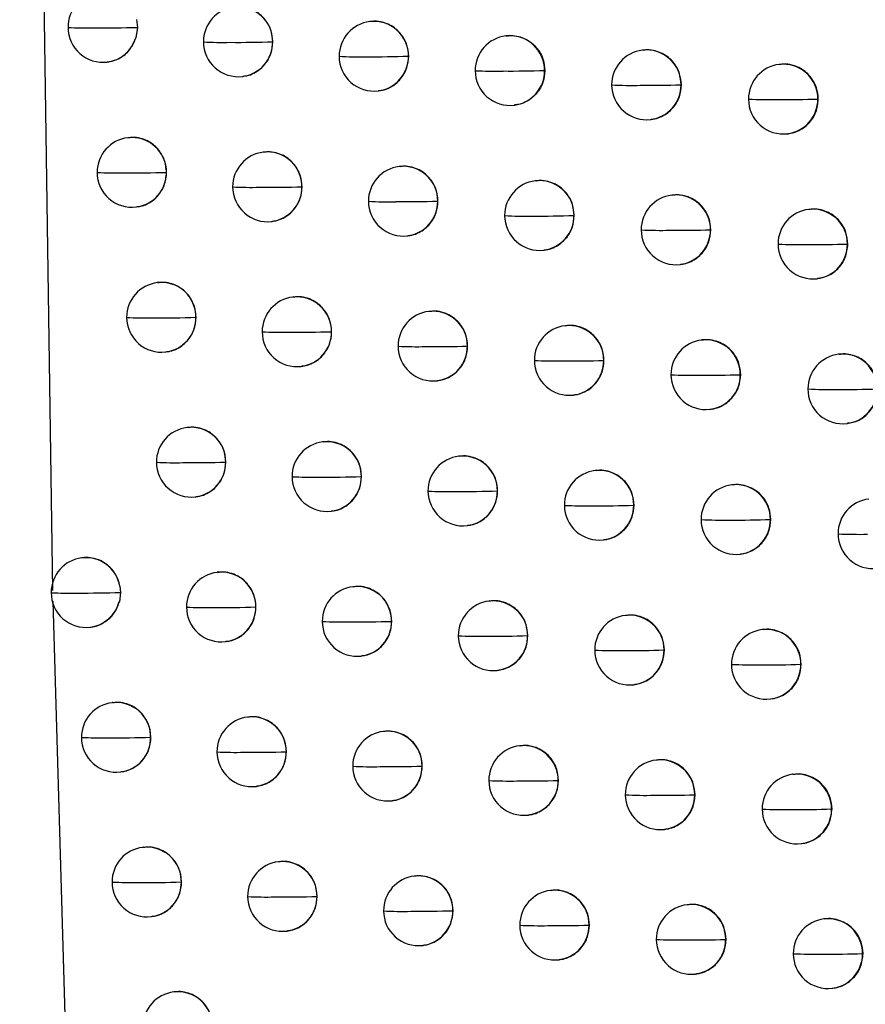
# Model space of a CAD drawing. Header units: millimetres. Extents: x 12 to 1209, y -252 to 1182.
# Tile 113 of 162: x 658 to 670, y 351 to 365. Entities that reach past the tile are written whole.
import ezdxf

# ---------------------------------------------------------------- set-up
doc = ezdxf.new("R2010")
doc.units = ezdxf.units.MM

msp = doc.modelspace()

# ---------------------------------------------------------------- linework, layer by layer
at = {"color": 7, "linetype": 'Continuous', "lineweight": 25}
for p, q in [((658.2, 389.239), (658.672, 356.87)), ((659.875, 365.051), (659.887, 364.941)), ((663.227, 365.025), (663.218, 365.024)), ((659.887, 364.941), (659.865, 364.79)), ((661.828, 364.734), (661.827, 364.734)), ((665.177, 364.819), (665.169, 364.818)), ((667.132, 364.615), (667.125, 364.614)), ((659.452, 364.444), (659.458, 364.445)), ((663.775, 364.528), (663.772, 364.527)), ((665.727, 364.322), (665.723, 364.322)), ((669.093, 364.41), (669.086, 364.409)), ((661.392, 364.237), (661.399, 364.238)), ((663.337, 364.031), (663.344, 364.032)), ((667.684, 364.118), (667.679, 364.117)), ((669.646, 363.914), (669.64, 363.913)), ((669.64, 363.913), (669.64, 363.913)), ((665.288, 363.826), (665.295, 363.826)), ((667.244, 363.621), (667.25, 363.622)), ((659.759, 363.36), (659.751, 363.359)), ((669.205, 363.417), (669.212, 363.417)), ((661.701, 363.153), (661.692, 363.152)), ((663.647, 362.947), (663.639, 362.947)), ((660.305, 362.863), (660.305, 362.863)), ((665.598, 362.742), (665.59, 362.741)), ((662.248, 362.656), (662.246, 362.656)), ((667.555, 362.537), (667.547, 362.536)), ((659.87, 362.366), (659.876, 362.367)), ((664.195, 362.45), (664.193, 362.45)), ((669.517, 362.333), (669.509, 362.332)), ((666.148, 362.245), (666.144, 362.245)), ((661.811, 362.16), (661.818, 362.16)), ((668.106, 362.041), (668.101, 362.04)), ((663.758, 361.954), (663.764, 361.954)), ((670.07, 361.837), (670.063, 361.836)), ((670.063, 361.836), (670.063, 361.836)), ((665.709, 361.748), (665.716, 361.749)), ((667.666, 361.544), (667.673, 361.544)), ((669.628, 361.34), (669.635, 361.34)), ((660.182, 361.283), (660.173, 361.282)), ((662.124, 361.077), (662.116, 361.076)), ((660.728, 360.786), (660.727, 360.786)), ((664.072, 360.871), (664.063, 360.87)), ((666.024, 360.666), (666.016, 360.665)), ((662.671, 360.58), (662.67, 360.579)), ((664.62, 360.374), (664.617, 360.374)), ((667.982, 360.461), (667.974, 360.46)), ((660.292, 360.289), (660.298, 360.29)), ((669.945, 360.257), (669.937, 360.256)), ((662.235, 360.083), (662.241, 360.084)), ((666.574, 360.169), (666.57, 360.168)), ((668.528, 359.964), (668.528, 359.964)), ((668.534, 359.964), (668.528, 359.964)), ((664.182, 359.877), (664.189, 359.878)), ((666.135, 359.672), (666.142, 359.673)), ((668.093, 359.467), (668.1, 359.468)), ((670.056, 359.263), (670.063, 359.264)), ((660.608, 359.207), (660.6, 359.206)), ((662.552, 359.001), (662.544, 359)), ((664.501, 358.795), (664.493, 358.794)), ((661.155, 358.71), (661.154, 358.71)), ((666.455, 358.59), (666.447, 358.589)), ((663.1, 358.504), (663.098, 358.504)), ((668.413, 358.386), (668.405, 358.385)), ((665.05, 358.298), (665.047, 358.298)), ((660.719, 358.213), (660.725, 358.214)), ((667.005, 358.093), (667.001, 358.093)), ((662.663, 358.007), (662.669, 358.008)), ((664.612, 357.802), (664.618, 357.802)), ((668.96, 357.889), (668.96, 357.888)), ((668.965, 357.889), (668.96, 357.888)), ((666.566, 357.596), (666.572, 357.597)), ((668.524, 357.392), (668.531, 357.393)), ((659.1, 357.339), (659.091, 357.338)), ((661.04, 357.132), (661.031, 357.131)), ((659.645, 356.842), (659.629, 356.711)), ((659.637, 356.933), (659.645, 356.842)), ((662.985, 356.926), (662.976, 356.925)), ((658.676, 356.72), (658.958, 346.856)), ((664.935, 356.721), (664.926, 356.72)), ((661.586, 356.635), (661.585, 356.635)), ((663.533, 356.429), (663.53, 356.429)), ((666.889, 356.516), (666.881, 356.515)), ((659.21, 356.345), (659.216, 356.346)), ((668.849, 356.311), (668.841, 356.311)), ((661.15, 356.138), (661.157, 356.139)), ((665.484, 356.224), (665.481, 356.223)), ((667.44, 356.019), (667.436, 356.018)), ((663.095, 355.932), (663.102, 355.933)), ((665.045, 355.727), (665.052, 355.728)), ((669.401, 355.815), (669.395, 355.814)), ((669.395, 355.814), (669.395, 355.814)), ((667, 355.522), (667.007, 355.523)), ((659.534, 355.265), (659.526, 355.264)), ((668.96, 355.318), (668.967, 355.318)), ((661.476, 355.058), (661.467, 355.057)), ((663.422, 354.852), (663.414, 354.851)), ((660.08, 354.767), (660.08, 354.767)), ((662.023, 354.561), (662.021, 354.561)), ((665.373, 354.647), (665.365, 354.646)), ((667.329, 354.442), (667.321, 354.441)), ((663.97, 354.355), (663.968, 354.355)), ((659.645, 354.271), (659.651, 354.272)), ((665.923, 354.15), (665.919, 354.15)), ((669.289, 354.238), (669.282, 354.237)), ((661.586, 354.064), (661.593, 354.065)), ((663.533, 353.859), (663.539, 353.859)), ((667.88, 353.945), (667.875, 353.945)), ((669.836, 353.741), (669.836, 353.741)), ((669.842, 353.741), (669.836, 353.741)), ((665.484, 353.653), (665.491, 353.654)), ((667.44, 353.448), (667.447, 353.449)), ((659.973, 353.192), (659.965, 353.191)), ((669.401, 353.244), (669.408, 353.245)), ((661.916, 352.985), (661.908, 352.984)), ((663.863, 352.78), (663.855, 352.779)), ((660.52, 352.694), (660.519, 352.694)), ((662.463, 352.488), (662.462, 352.488)), ((665.816, 352.574), (665.808, 352.573)), ((667.772, 352.37), (667.765, 352.369)), ((660.084, 352.198), (660.09, 352.199)), ((664.412, 352.282), (664.409, 352.282)), ((669.734, 352.165), (669.726, 352.165)), ((666.366, 352.077), (666.362, 352.077)), ((662.027, 351.991), (662.033, 351.992)), ((663.974, 351.786), (663.981, 351.786)), ((668.324, 351.873), (668.319, 351.872)), ((670.287, 351.669), (670.281, 351.668)), ((670.281, 351.668), (670.281, 351.668)), ((665.927, 351.58), (665.933, 351.581)), ((667.884, 351.376), (667.891, 351.377)), ((669.845, 351.172), (669.853, 351.172)), ((660.417, 351.12), (660.409, 351.119))]:
    msp.add_line(p, q, dxfattribs=at)
at = {"color": 7, "linetype": 'Continuous', "lineweight": 25, "flags": 128}
for points in [[(667.679, 364.117), (667.679, 364.117), (667.679, 364.117), (667.679, 364.117), (667.679, 364.117), (667.679, 364.117), (667.679, 364.117), (667.679, 364.117), (667.679, 364.117)], [(668.101, 362.04), (668.101, 362.04), (668.101, 362.04), (668.101, 362.04), (668.101, 362.04), (668.101, 362.04), (668.101, 362.04), (668.101, 362.04), (668.101, 362.04)], [(667.436, 356.019), (667.436, 356.019), (667.436, 356.019), (667.436, 356.019), (667.436, 356.019), (667.436, 356.019), (667.436, 356.018), (667.436, 356.018), (667.436, 356.018)], [(667.875, 353.945), (667.875, 353.945), (667.875, 353.945), (667.875, 353.945), (667.875, 353.945), (667.875, 353.945), (667.875, 353.945), (667.875, 353.945), (667.875, 353.945)], [(668.319, 351.872), (668.319, 351.872), (668.319, 351.872), (668.319, 351.872), (668.319, 351.872), (668.319, 351.872), (668.319, 351.872), (668.319, 351.872), (668.319, 351.872)]]:
    msp.add_lwpolyline(points, dxfattribs=at)
at = {"color": 7, "linetype": 'Continuous', "lineweight": 25}
for centre, radius, start, end in [((659.393, 364.94), 0.5, 96.8344, 180.1891), ((661.333, 364.734), 0.5, 96.8344, 180.1859), ((661.329, 364.735), 0.498, 359.8529, 96.4948), ((663.278, 364.527), 0.5, 96.8344, 180.1777), ((663.275, 364.529), 0.498, 359.8406, 96.4947), ((659.393, 364.94), 0.5, 180.1891, 276.8344), ((659.156, 370.747), 5.814, 267.3999, 271.0925), ((659.378, 381.997), 17.064, 269.6299, 271.7109), ((659.392, 364.934), 0.494, 276.9507, 343.0697), ((661.333, 364.734), 0.5, 180.1859, 276.8344), ((661.103, 370.396), 5.671, 267.2669, 271.1408), ((661.327, 380.499), 15.773, 269.5981, 271.8188), ((661.331, 364.73), 0.496, 277.0816, 0.4596), ((661.322, 364.732), 0.505, 0.1487, 0.2179), ((665.228, 364.322), 0.5, 96.8344, 180.1654), ((665.225, 364.324), 0.498, 359.8267, 96.4946), ((667.184, 364.117), 0.5, 96.8344, 180.1499), ((667.181, 364.119), 0.498, 359.8118, 96.4945), ((663.278, 364.527), 0.5, 180.1777, 276.8344), ((663.055, 370.171), 5.652, 267.1897, 271.1652), ((663.28, 379.502), 14.982, 269.5781, 271.8827), ((663.276, 364.523), 0.496, 277.0816, 0.4597), ((663.267, 364.526), 0.505, 0.1487, 0.2056), ((665.228, 364.322), 0.5, 180.1654, 276.8344), ((665.012, 370.056), 5.743, 267.1671, 271.1666), ((665.239, 378.832), 14.517, 269.5662, 271.9101), ((665.227, 364.318), 0.496, 277.0816, 0.4597), ((665.218, 364.321), 0.505, 0.1487, 0.1917), ((669.145, 363.913), 0.5, 96.8344, 180.1319), ((669.142, 363.915), 0.498, 359.7968, 96.4943), ((667.184, 364.117), 0.5, 180.1499, 276.8344), ((666.975, 370.055), 5.946, 267.1984, 271.1458), ((667.203, 378.447), 14.337, 269.5627, 271.9011), ((667.182, 364.113), 0.496, 277.0816, 0.4597), ((669.145, 363.913), 0.5, 180.1319, 276.8344), ((668.943, 370.179), 6.274, 267.2826, 271.1036), ((669.172, 378.342), 14.436, 269.5679, 271.8554), ((669.143, 363.909), 0.496, 277.0815, 0.4597), ((659.81, 362.863), 0.5, 96.8344, 180.1892), ((659.807, 362.864), 0.498, 359.8605, 96.4949), ((661.752, 362.656), 0.5, 96.8344, 180.1849), ((661.748, 362.658), 0.498, 359.8503, 96.4948), ((663.698, 362.45), 0.5, 96.8344, 180.1759), ((663.695, 362.452), 0.498, 359.8378, 96.4947), ((659.81, 362.863), 0.5, 180.1892, 276.8344), ((659.576, 368.607), 5.752, 267.3549, 271.1096), ((659.798, 379.439), 16.584, 269.6171, 271.7515), ((659.809, 362.859), 0.496, 277.0816, 0.4596), ((659.8, 362.861), 0.505, 0.1487, 0.2255), ((665.65, 362.245), 0.5, 96.8344, 180.1631), ((665.647, 362.247), 0.498, 359.8237, 96.4946), ((661.752, 362.656), 0.5, 180.1849, 276.8344), ((661.524, 368.286), 5.638, 267.2346, 271.1524), ((661.748, 378.148), 15.499, 269.5912, 271.8433), ((661.75, 362.652), 0.496, 277.0816, 0.4596), ((661.741, 362.655), 0.505, 0.1487, 0.2153), ((667.607, 362.04), 0.5, 96.8344, 180.1473), ((667.603, 362.042), 0.498, 359.809, 96.4944), ((663.698, 362.45), 0.5, 180.1759, 276.8344), ((663.477, 368.082), 5.641, 267.1687, 271.1721), ((663.702, 377.235), 14.792, 269.573, 271.8995), ((663.696, 362.446), 0.496, 277.0816, 0.4597), ((663.687, 362.449), 0.505, 0.1487, 0.2028), ((669.569, 361.836), 0.5, 96.8344, 180.1292), ((669.565, 361.838), 0.498, 359.7943, 96.4943), ((665.65, 362.245), 0.5, 180.1631, 276.8344), ((665.435, 367.986), 5.75, 267.1563, 271.1693), ((665.662, 376.627), 14.39, 269.5627, 271.92), ((665.648, 362.241), 0.496, 277.0816, 0.4597), ((665.639, 362.243), 0.505, 0.1487, 0.1888), ((667.607, 362.04), 0.5, 180.1473, 276.8344), ((667.399, 368.001), 5.969, 267.1965, 271.145), ((667.627, 376.294), 14.261, 269.5608, 271.9047), ((667.605, 362.036), 0.496, 277.0816, 0.4597), ((669.569, 361.836), 0.5, 180.1292, 276.8344), ((669.367, 368.141), 6.314, 267.2885, 271.0998), ((669.597, 376.234), 14.406, 269.5674, 271.8535), ((669.567, 361.832), 0.496, 277.0815, 0.4597), ((660.233, 360.786), 0.5, 96.8344, 180.189), ((660.229, 360.788), 0.498, 359.8583, 96.4948), ((662.175, 360.579), 0.5, 96.8344, 180.1837), ((662.172, 360.581), 0.498, 359.8477, 96.4948), ((660.233, 360.786), 0.5, 180.189, 276.8344), ((660, 366.476), 5.698, 267.3129, 271.1253), ((660.223, 377.006), 16.228, 269.6089, 271.7823), ((660.231, 360.782), 0.496, 277.0816, 0.4596), ((660.222, 360.784), 0.505, 0.1487, 0.2233), ((664.123, 360.374), 0.5, 96.8344, 180.174), ((664.12, 360.375), 0.498, 359.8349, 96.4946), ((666.076, 360.168), 0.5, 96.8344, 180.1607), ((666.073, 360.17), 0.498, 359.8208, 96.4945), ((662.175, 360.579), 0.5, 180.1837, 276.8344), ((661.949, 366.182), 5.611, 267.2049, 271.1629), ((662.173, 375.821), 15.249, 269.5848, 271.8661), ((662.174, 360.575), 0.496, 277.0816, 0.4597), ((662.164, 360.578), 0.505, 0.1487, 0.2127), ((664.123, 360.374), 0.5, 180.174, 276.8344), ((663.903, 365.999), 5.634, 267.15, 271.178), ((664.129, 374.984), 14.618, 269.5683, 271.9149), ((664.121, 360.37), 0.496, 277.0816, 0.4597), ((664.112, 360.372), 0.505, 0.1487, 0.1999), ((668.034, 359.964), 0.5, 96.8344, 180.1446), ((668.03, 359.966), 0.498, 359.8062, 96.4944), ((669.996, 359.76), 0.5, 96.8344, 180.1265), ((669.993, 359.762), 0.498, 359.7917, 96.4943), ((666.076, 360.168), 0.5, 180.1607, 276.8344), ((665.862, 365.92), 5.76, 267.1474, 271.1713), ((666.09, 374.435), 14.275, 269.5596, 271.9286), ((666.074, 360.164), 0.496, 277.0816, 0.4597), ((666.065, 360.167), 0.505, 0.1487, 0.1858), ((668.034, 359.964), 0.5, 180.1446, 276.8344), ((667.827, 365.951), 5.995, 267.1962, 271.1435), ((668.056, 374.151), 14.195, 269.5592, 271.9072), ((668.032, 359.96), 0.496, 277.0815, 0.4597), ((669.996, 359.76), 0.5, 180.1265, 276.8344), ((669.796, 366.108), 6.356, 267.2957, 271.0955), ((670.027, 374.136), 14.384, 269.5672, 271.8506), ((669.995, 359.756), 0.496, 277.0815, 0.4597), ((660.659, 358.71), 0.5, 96.8344, 180.1885), ((660.656, 358.712), 0.498, 359.856, 96.4948), ((662.603, 358.504), 0.5, 96.8344, 180.1823), ((662.6, 358.505), 0.498, 359.845, 96.4947), ((664.552, 358.298), 0.5, 96.8344, 180.172), ((664.549, 358.3), 0.498, 359.832, 96.4946), ((660.659, 358.71), 0.5, 180.1885, 276.8344), ((660.428, 364.353), 5.651, 267.2739, 271.1397), ((660.651, 374.605), 15.902, 269.6011, 271.8113), ((660.658, 358.706), 0.496, 277.0816, 0.4596), ((660.649, 358.709), 0.505, 0.1487, 0.221), ((666.506, 358.093), 0.5, 96.8344, 180.1583), ((666.503, 358.095), 0.498, 359.8179, 96.4945), ((662.603, 358.504), 0.5, 180.1823, 276.8344), ((662.379, 364.084), 5.589, 267.1776, 271.1724), ((662.603, 373.515), 15.019, 269.5787, 271.8872), ((662.602, 358.5), 0.496, 277.0816, 0.4597), ((662.593, 358.502), 0.505, 0.1487, 0.21), ((668.465, 357.888), 0.5, 96.8344, 180.1419), ((668.462, 357.89), 0.498, 359.8034, 96.4944), ((664.552, 358.298), 0.5, 180.172, 276.8344), ((664.334, 363.92), 5.631, 267.1334, 271.1831), ((664.56, 372.749), 14.459, 269.5639, 271.9288), ((664.551, 358.294), 0.496, 277.0816, 0.4597), ((664.541, 358.297), 0.505, 0.1487, 0.197), ((666.506, 358.093), 0.5, 180.1583, 276.8344), ((666.294, 363.858), 5.774, 267.1403, 271.1726), ((666.522, 372.256), 14.171, 269.5568, 271.9359), ((666.504, 358.089), 0.496, 277.0816, 0.4597), ((666.495, 358.092), 0.505, 0.1487, 0.1829), ((670.429, 357.685), 0.5, 96.8344, 180.1237), ((668.465, 357.888), 0.5, 180.1419, 276.8344), ((668.26, 363.904), 6.024, 267.1975, 271.1415), ((668.489, 372.019), 14.138, 269.5578, 271.9086), ((668.463, 357.884), 0.496, 277.0815, 0.4597), ((670.429, 357.685), 0.5, 180.1237, 276.8344), ((670.23, 364.078), 6.402, 267.3042, 271.0907), ((659.151, 356.842), 0.5, 96.8344, 180.1902), ((659.148, 356.845), 0.496, 10.1871, 96.5807), ((661.091, 356.635), 0.5, 96.8344, 180.1878), ((661.088, 356.637), 0.498, 359.8536, 96.4948), ((659.151, 356.842), 0.5, 180.1902, 276.8344), ((658.915, 362.6), 5.766, 267.374, 271.103), ((659.136, 373.679), 16.844, 269.6244, 271.731), ((663.036, 356.429), 0.5, 96.8344, 180.1808), ((663.033, 356.431), 0.498, 359.8422, 96.4947), ((659.15, 356.836), 0.494, 276.9657, 345.4251), ((664.986, 356.223), 0.5, 96.8344, 180.1699), ((664.983, 356.225), 0.498, 359.8291, 96.4946), ((661.091, 356.635), 0.5, 180.1878, 276.8344), ((660.861, 362.238), 5.611, 267.2376, 271.153), ((661.085, 372.231), 15.604, 269.5937, 271.8384), ((661.089, 356.631), 0.496, 277.0816, 0.4596), ((661.08, 356.634), 0.505, 0.1487, 0.2185), ((663.036, 356.429), 0.5, 180.1808, 276.8344), ((662.813, 361.991), 5.571, 267.1529, 271.1809), ((663.038, 371.229), 14.808, 269.5731, 271.9066), ((663.034, 356.425), 0.496, 277.0816, 0.4597), ((663.025, 356.428), 0.505, 0.1487, 0.2072), ((666.941, 356.018), 0.5, 96.8344, 180.1558), ((666.938, 356.02), 0.498, 359.815, 96.4945), ((668.901, 355.814), 0.5, 96.8344, 180.1392), ((668.898, 355.816), 0.498, 359.8007, 96.4944), ((664.986, 356.223), 0.5, 180.1699, 276.8344), ((664.769, 361.846), 5.631, 267.1189, 271.1873), ((664.996, 370.529), 14.313, 269.5598, 271.9412), ((664.984, 356.219), 0.496, 277.0816, 0.4597), ((664.975, 356.222), 0.505, 0.1487, 0.1941), ((666.941, 356.018), 0.5, 180.1558, 276.8344), ((666.73, 361.8), 5.79, 267.1349, 271.1731), ((666.958, 370.089), 14.078, 269.5543, 271.942), ((666.939, 356.014), 0.496, 277.0816, 0.4597), ((668.901, 355.814), 0.5, 180.1392, 276.8344), ((668.697, 361.862), 6.056, 267.2002, 271.1389), ((668.926, 369.896), 14.09, 269.5567, 271.909), ((668.899, 355.81), 0.496, 277.0815, 0.4597), ((659.585, 354.767), 0.5, 96.8344, 180.1903), ((659.582, 354.769), 0.498, 359.8605, 96.4949), ((661.527, 354.561), 0.5, 96.8344, 180.1869), ((661.524, 354.563), 0.498, 359.851, 96.4948), ((663.473, 354.355), 0.5, 96.8344, 180.1791), ((663.47, 354.357), 0.498, 359.8394, 96.4947), ((659.585, 354.767), 0.5, 180.1903, 276.8344), ((659.351, 360.463), 5.703, 267.3282, 271.1203), ((659.574, 371.156), 16.395, 269.6127, 271.7699), ((659.584, 354.763), 0.496, 277.0816, 0.4596), ((659.575, 354.766), 0.505, 0.1487, 0.2254), ((661.527, 354.561), 0.5, 180.1869, 276.8344), ((661.299, 360.129), 5.577, 267.2041, 271.1651), ((661.523, 369.883), 15.33, 269.5867, 271.8637), ((661.525, 354.557), 0.496, 277.0816, 0.4596), ((661.516, 354.56), 0.505, 0.1487, 0.216), ((665.424, 354.15), 0.5, 96.8344, 180.1676), ((665.421, 354.151), 0.498, 359.8262, 96.4946), ((667.38, 353.945), 0.5, 96.8344, 180.1532), ((667.377, 353.947), 0.498, 359.8121, 96.4945), ((663.473, 354.355), 0.5, 180.1791, 276.8344), ((663.251, 359.904), 5.558, 267.1304, 271.1883), ((663.477, 368.962), 14.615, 269.5677, 271.9245), ((663.471, 354.351), 0.496, 277.0816, 0.4597), ((663.462, 354.354), 0.505, 0.1487, 0.2044), ((665.424, 354.15), 0.5, 180.1676, 276.8344), ((665.209, 359.776), 5.635, 267.1065, 271.1907), ((665.436, 368.323), 14.181, 269.5561, 271.9522), ((665.423, 354.146), 0.496, 277.0816, 0.4597), ((665.413, 354.148), 0.505, 0.1487, 0.1912), ((669.341, 353.741), 0.5, 96.8344, 180.1365), ((669.338, 353.742), 0.498, 359.798, 96.4943), ((667.38, 353.945), 0.5, 180.1532, 276.8344), ((667.171, 359.746), 5.81, 267.1313, 271.173), ((667.399, 367.932), 13.995, 269.552, 271.9469), ((667.379, 353.941), 0.496, 277.0816, 0.4597), ((669.341, 353.741), 0.5, 180.1365, 276.8344), ((669.138, 359.823), 6.091, 267.2044, 271.1358), ((669.368, 367.783), 14.05, 269.5559, 271.9083), ((669.34, 353.737), 0.496, 277.0815, 0.4597), ((660.024, 352.694), 0.5, 96.8344, 180.1902), ((660.021, 352.696), 0.498, 359.8583, 96.4948), ((661.967, 352.488), 0.5, 96.8344, 180.1858), ((661.964, 352.49), 0.498, 359.8484, 96.4948), ((663.915, 352.282), 0.5, 96.8344, 180.1773), ((663.912, 352.284), 0.498, 359.8365, 96.4947), ((660.024, 352.694), 0.5, 180.1902, 276.8344), ((659.792, 358.335), 5.648, 267.2854, 271.1364), ((660.015, 368.73), 16.043, 269.6044, 271.8013), ((660.023, 352.69), 0.496, 277.0816, 0.4596), ((660.014, 352.693), 0.505, 0.1487, 0.2233), ((661.967, 352.488), 0.5, 180.1858, 276.8344), ((661.741, 358.027), 5.548, 267.1732, 271.1761), ((661.965, 367.559), 15.079, 269.5801, 271.8872), ((661.966, 352.484), 0.496, 277.0816, 0.4597), ((661.956, 352.487), 0.505, 0.1487, 0.2134), ((665.867, 352.077), 0.5, 96.8344, 180.1653), ((665.864, 352.079), 0.498, 359.8232, 96.4946), ((667.824, 351.872), 0.5, 96.8344, 180.1506), ((667.821, 351.874), 0.498, 359.8093, 96.4944), ((663.915, 352.282), 0.5, 180.1773, 276.8344), ((663.694, 357.822), 5.549, 267.1103, 271.1949), ((663.92, 366.712), 14.437, 269.5628, 271.9408), ((663.913, 352.278), 0.496, 277.0816, 0.4597), ((663.904, 352.281), 0.505, 0.1487, 0.2015), ((669.786, 351.668), 0.5, 96.8344, 180.1337), ((669.783, 351.67), 0.498, 359.7954, 96.4943), ((665.867, 352.077), 0.5, 180.1653, 276.8344), ((665.653, 357.711), 5.643, 267.0959, 271.1933), ((665.88, 366.13), 14.061, 269.5527, 271.9619), ((665.865, 352.073), 0.496, 277.0816, 0.4597), ((665.856, 352.076), 0.505, 0.1487, 0.1883), ((667.824, 351.872), 0.5, 180.1506, 276.8344), ((667.616, 357.696), 5.832, 267.1294, 271.1722), ((667.845, 365.786), 13.922, 269.5501, 271.9506), ((667.822, 351.868), 0.496, 277.0816, 0.4597), ((669.786, 351.668), 0.5, 180.1337, 276.8344), ((669.584, 357.788), 6.128, 267.2099, 271.1321), ((669.814, 365.679), 14.018, 269.5554, 271.9066), ((669.784, 351.664), 0.496, 277.0815, 0.4597), ((660.468, 350.622), 0.5, 96.8344, 180.1898), ((660.465, 350.624), 0.498, 359.856, 96.4948)]:
    msp.add_arc(centre, radius, start, end, dxfattribs=at)
for points, knots in [([(677.386, 348.738), (677.163, 349.754), (676.72, 351.778), (676.07, 354.806), (675.433, 357.813), (674.81, 360.799), (674.201, 363.763), (673.606, 366.706), (673.024, 369.628), (672.455, 372.528), (671.899, 375.407), (671.356, 378.264), (670.826, 381.099), (670.308, 383.913), (669.802, 386.705), (669.309, 389.475), (668.827, 392.224), (668.357, 394.95), (667.898, 397.654), (667.451, 400.337), (667.015, 402.997), (666.589, 405.635), (666.175, 408.251), (665.771, 410.844), (665.377, 413.416), (664.993, 415.965), (664.619, 418.491), (664.256, 420.996), (663.902, 423.477), (663.557, 425.936), (663.333, 427.569), (663.221, 428.381)], [0, 0, 0, 0, 0.038566, 0.07684, 0.114823, 0.152513, 0.189913, 0.22702, 0.263836, 0.30036, 0.336593, 0.372534, 0.408183, 0.44354, 0.478606, 0.513381, 0.547863, 0.582054, 0.615954, 0.649562, 0.682878, 0.715902, 0.748635, 0.781076, 0.813226, 0.845084, 0.87665, 0.907925, 0.938908, 0.9696, 1, 1, 1, 1]), ([(664.134, 420.796), (664.724, 416.803), (665.929, 408.648), (667.968, 396.194), (670.155, 383.768), (672.505, 371.372), (674.997, 358.997), (676.831, 350.605), (677.766, 346.325)], [0, 0, 0, 0, 0.159933, 0.326584, 0.499955, 0.659741, 0.826423, 1, 1, 1, 1]), ([(661.828, 364.734), (661.823, 364.786), (661.813, 364.9), (661.739, 365.032), (661.649, 365.125), (661.56, 365.185), (661.455, 365.224), (661.359, 365.24), (661.301, 365.23), (661.282, 365.227)], [0, 0, 0, 0, 0.186304, 0.402855, 0.52308, 0.650974, 0.786542, 0.929784, 1, 1, 1, 1]), ([(663.775, 364.528), (663.77, 364.581), (663.759, 364.695), (663.685, 364.827), (663.594, 364.92), (663.505, 364.979), (663.4, 365.018), (663.304, 365.034), (663.246, 365.024), (663.227, 365.021)], [0, 0, 0, 0, 0.1874375, 0.4043986, 0.5245448, 0.6521648, 0.787259, 0.9298268, 1, 1, 1, 1]), ([(659.458, 364.446), (659.482, 364.45), (659.551, 364.459), (659.67, 364.515), (659.797, 364.626), (659.843, 364.737), (659.865, 364.79)], [0, 0, 0, 0, 0.128141, 0.373978, 0.699125, 1, 1, 1, 1]), ([(661.398, 364.241), (661.417, 364.243), (661.472, 364.247), (661.557, 364.282), (661.645, 364.338), (661.736, 364.429), (661.813, 364.563), (661.823, 364.679), (661.828, 364.734)], [0, 0, 0, 0, 0.079747, 0.234116, 0.380921, 0.520169, 0.774941, 1, 1, 1, 1]), ([(665.177, 364.816), (665.196, 364.819), (665.254, 364.828), (665.35, 364.813), (665.455, 364.774), (665.545, 364.715), (665.636, 364.623), (665.711, 364.49), (665.722, 364.376), (665.727, 364.322)], [0, 0, 0, 0, 0.069468, 0.211403, 0.346076, 0.473484, 0.593626, 0.811184, 1, 1, 1, 1]), ([(667.684, 364.118), (667.679, 364.172), (667.668, 364.287), (667.592, 364.42), (667.5, 364.512), (667.41, 364.57), (667.306, 364.608), (667.21, 364.623), (667.152, 364.614), (667.133, 364.611)], [0, 0, 0, 0, 0.190709, 0.408803, 0.528697, 0.655509, 0.789236, 0.929873, 1, 1, 1, 1]), ([(663.344, 364.035), (663.362, 364.037), (663.417, 364.041), (663.501, 364.075), (663.59, 364.131), (663.682, 364.222), (663.759, 364.356), (663.77, 364.473), (663.775, 364.528)], [0, 0, 0, 0, 0.078506, 0.231936, 0.378184, 0.517254, 0.772771, 1, 1, 1, 1]), ([(665.727, 364.322), (665.721, 364.266), (665.71, 364.148), (665.631, 364.014), (665.538, 363.924), (665.45, 363.869), (665.366, 363.836), (665.312, 363.831), (665.294, 363.83)], [0, 0, 0, 0, 0.231105, 0.487802, 0.626437, 0.771557, 0.923165, 1, 1, 1, 1]), ([(669.646, 363.914), (669.641, 363.969), (669.629, 364.086), (669.55, 364.22), (669.457, 364.311), (669.368, 364.368), (669.264, 364.404), (669.17, 364.419), (669.113, 364.41), (669.094, 364.406)], [0, 0, 0, 0, 0.196122, 0.416033, 0.535485, 0.660947, 0.792414, 0.929885, 1, 1, 1, 1]), ([(667.25, 363.625), (667.267, 363.626), (667.319, 363.63), (667.401, 363.662), (667.489, 363.714), (667.583, 363.804), (667.666, 363.939), (667.678, 364.06), (667.684, 364.118)], [0, 0, 0, 0, 0.071385, 0.219679, 0.362858, 0.500924, 0.760555, 1, 1, 1, 1]), ([(669.211, 363.42), (669.225, 363.421), (669.272, 363.424), (669.378, 363.462), (669.514, 363.555), (669.625, 363.722), (669.639, 363.85), (669.646, 363.914)], [0, 0, 0, 0, 0.057748, 0.1964623, 0.4689842, 0.7368288, 1, 1, 1, 1]), ([(660.305, 362.863), (660.298, 362.926), (660.288, 363.024), (660.226, 363.14), (660.151, 363.236), (660.05, 363.31), (659.93, 363.353), (659.837, 363.369), (659.779, 363.359), (659.76, 363.356)], [0, 0, 0, 0, 0.225531, 0.343602, 0.464907, 0.660729, 0.786173, 0.92972, 1, 1, 1, 1]), ([(662.248, 362.656), (662.243, 362.709), (662.232, 362.822), (662.159, 362.955), (662.068, 363.048), (661.979, 363.107), (661.874, 363.146), (661.778, 363.162), (661.72, 363.153), (661.701, 363.15)], [0, 0, 0, 0, 0.186526, 0.40316, 0.52337, 0.651212, 0.786686, 0.929795, 1, 1, 1, 1]), ([(664.195, 362.45), (664.19, 362.503), (664.18, 362.617), (664.105, 362.75), (664.015, 362.842), (663.926, 362.902), (663.82, 362.94), (663.724, 362.956), (663.666, 362.947), (663.647, 362.944)], [0, 0, 0, 0, 0.187679, 0.404727, 0.524856, 0.652417, 0.78741, 0.929835, 1, 1, 1, 1]), ([(659.876, 362.37), (659.894, 362.372), (659.946, 362.376), (660.048, 362.416), (660.151, 362.488), (660.227, 362.584), (660.288, 362.701), (660.298, 362.798), (660.305, 362.863)], [0, 0, 0, 0, 0.078702, 0.222704, 0.458801, 0.598853, 0.735917, 1, 1, 1, 1]), ([(666.148, 362.245), (666.143, 362.298), (666.133, 362.413), (666.057, 362.546), (665.966, 362.638), (665.877, 362.697), (665.772, 362.735), (665.676, 362.751), (665.618, 362.741), (665.599, 362.738)], [0, 0, 0, 0, 0.189069, 0.406602, 0.526627, 0.653846, 0.788258, 0.92986, 1, 1, 1, 1]), ([(661.817, 362.164), (661.836, 362.165), (661.891, 362.17), (661.976, 362.204), (662.064, 362.26), (662.155, 362.352), (662.232, 362.485), (662.243, 362.601), (662.248, 362.656)], [0, 0, 0, 0, 0.0796, 0.233848, 0.380581, 0.519807, 0.774674, 1, 1, 1, 1]), ([(668.106, 362.041), (668.101, 362.095), (668.09, 362.21), (668.014, 362.343), (667.922, 362.435), (667.833, 362.493), (667.728, 362.531), (667.632, 362.546), (667.575, 362.537), (667.555, 362.534)], [0, 0, 0, 0, 0.191241, 0.409515, 0.529366, 0.656046, 0.78955, 0.929876, 1, 1, 1, 1]), ([(663.764, 361.958), (663.782, 361.959), (663.837, 361.964), (663.921, 361.998), (664.01, 362.053), (664.102, 362.144), (664.179, 362.278), (664.19, 362.395), (664.195, 362.45)], [0, 0, 0, 0, 0.078231, 0.231453, 0.377577, 0.516606, 0.772288, 1, 1, 1, 1]), ([(670.07, 361.837), (670.064, 361.893), (670.052, 362.011), (669.972, 362.145), (669.879, 362.236), (669.79, 362.292), (669.687, 362.327), (669.593, 362.342), (669.536, 362.333), (669.517, 362.329)], [0, 0, 0, 0, 0.1989562, 0.4198146, 0.5390338, 0.6637873, 0.7940723, 0.9298862, 1, 1, 1, 1]), ([(665.716, 361.752), (665.734, 361.754), (665.787, 361.758), (665.871, 361.791), (665.959, 361.846), (666.052, 361.936), (666.132, 362.07), (666.143, 362.189), (666.148, 362.245)], [0, 0, 0, 0, 0.075657, 0.22701, 0.372019, 0.510684, 0.76786, 1, 1, 1, 1]), ([(667.673, 361.547), (667.689, 361.549), (667.741, 361.553), (667.822, 361.584), (667.91, 361.636), (668.005, 361.725), (668.089, 361.86), (668.101, 361.982), (668.106, 362.041)], [0, 0, 0, 0, 0.070076, 0.217432, 0.360051, 0.497933, 0.758315, 1, 1, 1, 1]), ([(669.633, 361.348), (669.678, 361.354), (669.787, 361.368), (669.933, 361.475), (670.048, 361.639), (670.062, 361.771), (670.07, 361.837)], [0, 0, 0, 0, 0.187359, 0.457234, 0.728113, 1, 1, 1, 1]), ([(660.728, 360.786), (660.723, 360.838), (660.713, 360.952), (660.639, 361.084), (660.549, 361.177), (660.46, 361.237), (660.355, 361.276), (660.259, 361.292), (660.201, 361.283), (660.182, 361.28)], [0, 0, 0, 0, 0.185679, 0.402, 0.522266, 0.650309, 0.786134, 0.929744, 1, 1, 1, 1]), ([(662.671, 360.58), (662.667, 360.632), (662.656, 360.746), (662.582, 360.878), (662.492, 360.971), (662.403, 361.031), (662.298, 361.07), (662.201, 361.085), (662.144, 361.076), (662.124, 361.073)], [0, 0, 0, 0, 0.1867523, 0.403469, 0.5236645, 0.6514516, 0.7868321, 0.9298063, 1, 1, 1, 1]), ([(660.298, 360.293), (660.317, 360.295), (660.372, 360.3), (660.457, 360.334), (660.545, 360.391), (660.636, 360.482), (660.712, 360.615), (660.723, 360.731), (660.728, 360.786)], [0, 0, 0, 0, 0.080283, 0.235062, 0.382109, 0.521435, 0.775881, 1, 1, 1, 1]), ([(664.62, 360.374), (664.616, 360.427), (664.605, 360.541), (664.53, 360.674), (664.439, 360.766), (664.35, 360.825), (664.245, 360.864), (664.149, 360.88), (664.091, 360.87), (664.072, 360.867)], [0, 0, 0, 0, 0.187929, 0.405066, 0.525177, 0.652677, 0.787566, 0.929842, 1, 1, 1, 1]), ([(666.574, 360.169), (666.569, 360.222), (666.559, 360.337), (666.483, 360.47), (666.392, 360.562), (666.303, 360.621), (666.198, 360.659), (666.101, 360.674), (666.044, 360.665), (666.025, 360.662)], [0, 0, 0, 0, 0.189396, 0.407043, 0.527042, 0.65418, 0.788455, 0.929864, 1, 1, 1, 1]), ([(662.241, 360.087), (662.26, 360.089), (662.314, 360.093), (662.399, 360.128), (662.488, 360.184), (662.579, 360.275), (662.656, 360.408), (662.666, 360.525), (662.671, 360.58)], [0, 0, 0, 0, 0.0794351, 0.2335495, 0.3802041, 0.5194049, 0.7743754, 1, 1, 1, 1]), ([(664.189, 359.881), (664.207, 359.883), (664.262, 359.887), (664.346, 359.921), (664.434, 359.976), (664.527, 360.068), (664.604, 360.201), (664.615, 360.319), (664.62, 360.374)], [0, 0, 0, 0, 0.077919, 0.230909, 0.376894, 0.515878, 0.771745, 1, 1, 1, 1]), ([(668.534, 359.964), (668.528, 360.019), (668.517, 360.134), (668.441, 360.267), (668.349, 360.359), (668.259, 360.417), (668.155, 360.454), (668.059, 360.47), (668.002, 360.46), (667.982, 360.457)], [0, 0, 0, 0, 0.191882, 0.410371, 0.530171, 0.656691, 0.789928, 0.929879, 1, 1, 1, 1]), ([(670.498, 359.761), (670.492, 359.818), (670.48, 359.939), (670.397, 360.074), (670.302, 360.163), (670.213, 360.217), (670.112, 360.251), (670.02, 360.266), (669.964, 360.256), (669.945, 360.253)], [0, 0, 0, 0, 0.204522, 0.427243, 0.546004, 0.669366, 0.797327, 0.929886, 1, 1, 1, 1]), ([(666.142, 359.676), (666.159, 359.677), (666.213, 359.682), (666.296, 359.715), (666.385, 359.769), (666.478, 359.859), (666.558, 359.993), (666.569, 360.112), (666.574, 360.169)], [0, 0, 0, 0, 0.075023, 0.2259169, 0.3706511, 0.5092263, 0.7667701, 1, 1, 1, 1]), ([(668.1, 359.471), (668.116, 359.472), (668.167, 359.476), (668.247, 359.507), (668.335, 359.559), (668.431, 359.647), (668.515, 359.783), (668.528, 359.905), (668.534, 359.964)], [0, 0, 0, 0, 0.068488, 0.21471, 0.35665, 0.49431, 0.755603, 1, 1, 1, 1]), ([(670.062, 359.272), (670.103, 359.277), (670.208, 359.29), (670.355, 359.391), (670.45, 359.528), (670.492, 359.657), (670.496, 359.726), (670.498, 359.761)], [0, 0, 0, 0, 0.174866, 0.44032, 0.714861, 0.856278, 1, 1, 1, 1]), ([(661.155, 358.71), (661.15, 358.762), (661.14, 358.876), (661.066, 359.008), (660.976, 359.101), (660.887, 359.161), (660.782, 359.2), (660.686, 359.216), (660.628, 359.207), (660.609, 359.204)], [0, 0, 0, 0, 0.185901, 0.402306, 0.522558, 0.650549, 0.786282, 0.92976, 1, 1, 1, 1]), ([(663.1, 358.504), (663.095, 358.557), (663.085, 358.67), (663.01, 358.803), (662.92, 358.896), (662.831, 358.955), (662.726, 358.994), (662.629, 359.01), (662.572, 359), (662.553, 358.997)], [0, 0, 0, 0, 0.186983, 0.403783, 0.523963, 0.651695, 0.786979, 0.929816, 1, 1, 1, 1]), ([(665.05, 358.298), (665.045, 358.351), (665.034, 358.466), (664.96, 358.598), (664.869, 358.691), (664.779, 358.75), (664.674, 358.788), (664.578, 358.804), (664.52, 358.795), (664.501, 358.792)], [0, 0, 0, 0, 0.188191, 0.405421, 0.525512, 0.652948, 0.787727, 0.929848, 1, 1, 1, 1]), ([(660.725, 358.218), (660.744, 358.219), (660.799, 358.224), (660.884, 358.258), (660.972, 358.315), (661.063, 358.406), (661.139, 358.539), (661.15, 358.656), (661.155, 358.71)], [0, 0, 0, 0, 0.080184, 0.234873, 0.381868, 0.521177, 0.775692, 1, 1, 1, 1]), ([(667.005, 358.093), (667, 358.147), (666.989, 358.262), (666.914, 358.395), (666.822, 358.487), (666.733, 358.545), (666.628, 358.583), (666.532, 358.599), (666.474, 358.59), (666.455, 358.587)], [0, 0, 0, 0, 0.189756, 0.407526, 0.527497, 0.654546, 0.788671, 0.929868, 1, 1, 1, 1]), ([(662.669, 358.011), (662.688, 358.013), (662.743, 358.017), (662.827, 358.052), (662.916, 358.108), (663.007, 358.199), (663.084, 358.332), (663.095, 358.449), (663.1, 358.504)], [0, 0, 0, 0, 0.0792489, 0.2332164, 0.379784, 0.518957, 0.7740428, 1, 1, 1, 1]), ([(668.965, 357.889), (668.96, 357.943), (668.949, 358.059), (668.872, 358.193), (668.78, 358.284), (668.69, 358.342), (668.586, 358.379), (668.49, 358.395), (668.433, 358.385), (668.414, 358.382)], [0, 0, 0, 0, 0.192682, 0.411441, 0.531176, 0.657496, 0.790399, 0.929881, 1, 1, 1, 1]), ([(664.618, 357.806), (664.636, 357.807), (664.691, 357.812), (664.775, 357.845), (664.863, 357.901), (664.956, 357.992), (665.034, 358.125), (665.045, 358.243), (665.05, 358.298)], [0, 0, 0, 0, 0.077566, 0.230294, 0.376123, 0.515056, 0.771131, 1, 1, 1, 1]), ([(666.572, 357.6), (666.59, 357.602), (666.643, 357.606), (666.726, 357.639), (666.814, 357.693), (666.908, 357.783), (666.988, 357.917), (667, 358.037), (667.005, 358.093)], [0, 0, 0, 0, 0.074287, 0.224649, 0.369066, 0.507537, 0.765506, 1, 1, 1, 1]), ([(668.531, 357.396), (668.547, 357.397), (668.597, 357.401), (668.677, 357.431), (668.765, 357.482), (668.86, 357.569), (668.947, 357.705), (668.959, 357.829), (668.965, 357.889)], [0, 0, 0, 0, 0.06653, 0.211355, 0.352461, 0.489848, 0.752262, 1, 1, 1, 1]), ([(659.637, 356.933), (659.621, 356.989), (659.587, 357.106), (659.472, 357.235), (659.349, 357.308), (659.235, 357.339), (659.155, 357.348), (659.109, 357.339), (659.1, 357.337)], [0, 0, 0, 0, 0.231913, 0.481389, 0.675073, 0.807827, 0.964305, 1, 1, 1, 1]), ([(661.586, 356.635), (661.582, 356.688), (661.571, 356.801), (661.498, 356.933), (661.408, 357.026), (661.319, 357.086), (661.213, 357.125), (661.117, 357.141), (661.059, 357.132), (661.04, 357.129)], [0, 0, 0, 0, 0.186126, 0.402617, 0.522856, 0.650795, 0.786437, 0.929783, 1, 1, 1, 1]), ([(663.533, 356.429), (663.528, 356.482), (663.517, 356.596), (663.443, 356.728), (663.353, 356.821), (663.263, 356.88), (663.158, 356.919), (663.062, 356.935), (663.004, 356.926), (662.985, 356.923)], [0, 0, 0, 0, 0.187218, 0.404105, 0.524268, 0.651943, 0.787128, 0.929825, 1, 1, 1, 1]), ([(659.216, 356.347), (659.219, 356.347), (659.255, 356.347), (659.348, 356.377), (659.477, 356.449), (659.581, 356.575), (659.614, 356.668), (659.629, 356.711)], [0, 0, 0, 0, 0.014398, 0.186815, 0.499054, 0.770124, 1, 1, 1, 1]), ([(665.484, 356.224), (665.479, 356.277), (665.468, 356.391), (665.394, 356.524), (665.302, 356.616), (665.213, 356.675), (665.108, 356.714), (665.012, 356.729), (664.954, 356.72), (664.935, 356.717)], [0, 0, 0, 0, 0.188467, 0.405793, 0.525864, 0.653232, 0.787896, 0.929853, 1, 1, 1, 1]), ([(661.156, 356.143), (661.175, 356.144), (661.23, 356.149), (661.315, 356.183), (661.404, 356.24), (661.495, 356.331), (661.571, 356.464), (661.582, 356.581), (661.586, 356.635)], [0, 0, 0, 0, 0.080071, 0.234663, 0.3816, 0.520892, 0.775482, 1, 1, 1, 1]), ([(663.102, 355.937), (663.12, 355.938), (663.175, 355.943), (663.26, 355.977), (663.348, 356.033), (663.44, 356.124), (663.517, 356.257), (663.528, 356.374), (663.533, 356.429)], [0, 0, 0, 0, 0.079039, 0.232844, 0.379315, 0.518457, 0.773671, 1, 1, 1, 1]), ([(667.44, 356.019), (667.435, 356.073), (667.424, 356.187), (667.349, 356.32), (667.257, 356.412), (667.168, 356.471), (667.063, 356.509), (666.967, 356.524), (666.909, 356.515), (666.89, 356.512)], [0, 0, 0, 0, 0.190158, 0.408066, 0.528005, 0.654954, 0.788911, 0.929871, 1, 1, 1, 1]), ([(669.401, 355.815), (669.396, 355.869), (669.385, 355.986), (669.307, 356.119), (669.215, 356.21), (669.125, 356.268), (669.021, 356.305), (668.926, 356.32), (668.869, 356.311), (668.85, 356.308)], [0, 0, 0, 0, 0.193731, 0.412842, 0.53249, 0.658549, 0.791015, 0.929883, 1, 1, 1, 1]), ([(665.052, 355.731), (665.07, 355.732), (665.124, 355.737), (665.208, 355.771), (665.297, 355.826), (665.389, 355.916), (665.468, 356.05), (665.479, 356.168), (665.484, 356.224)], [0, 0, 0, 0, 0.077164, 0.229596, 0.375249, 0.514125, 0.770435, 1, 1, 1, 1]), ([(667.007, 355.526), (667.024, 355.527), (667.077, 355.532), (667.16, 355.564), (667.248, 355.617), (667.342, 355.707), (667.423, 355.842), (667.435, 355.962), (667.44, 356.019)], [0, 0, 0, 0, 0.073424, 0.223167, 0.367213, 0.505562, 0.764028, 1, 1, 1, 1]), ([(668.967, 355.321), (668.982, 355.322), (669.031, 355.326), (669.11, 355.355), (669.198, 355.405), (669.294, 355.492), (669.382, 355.629), (669.395, 355.754), (669.401, 355.815)], [0, 0, 0, 0, 0.064063, 0.207132, 0.347187, 0.48423, 0.748057, 1, 1, 1, 1]), ([(660.08, 354.767), (660.073, 354.831), (660.063, 354.929), (660.001, 355.045), (659.926, 355.14), (659.825, 355.214), (659.705, 355.258), (659.612, 355.274), (659.554, 355.264), (659.535, 355.261)], [0, 0, 0, 0, 0.225515, 0.343591, 0.464907, 0.660576, 0.786059, 0.929721, 1, 1, 1, 1]), ([(662.023, 354.561), (662.018, 354.614), (662.007, 354.727), (661.934, 354.86), (661.843, 354.952), (661.754, 355.012), (661.649, 355.051), (661.553, 355.067), (661.495, 355.058), (661.476, 355.055)], [0, 0, 0, 0, 0.186352, 0.402927, 0.523152, 0.651036, 0.786584, 0.929795, 1, 1, 1, 1]), ([(663.97, 354.355), (663.965, 354.408), (663.955, 354.522), (663.88, 354.655), (663.79, 354.747), (663.701, 354.807), (663.595, 354.845), (663.499, 354.861), (663.441, 354.852), (663.422, 354.849)], [0, 0, 0, 0, 0.187461, 0.404435, 0.524581, 0.652196, 0.787281, 0.929833, 1, 1, 1, 1]), ([(659.651, 354.275), (659.669, 354.277), (659.721, 354.281), (659.823, 354.321), (659.926, 354.393), (660.002, 354.489), (660.063, 354.606), (660.073, 354.703), (660.08, 354.767)], [0, 0, 0, 0, 0.0789426, 0.2230175, 0.4588114, 0.598912, 0.7359902, 1, 1, 1, 1]), ([(661.592, 354.069), (661.611, 354.07), (661.666, 354.075), (661.751, 354.109), (661.84, 354.166), (661.931, 354.257), (662.007, 354.39), (662.018, 354.507), (662.023, 354.561)], [0, 0, 0, 0, 0.079944, 0.234428, 0.381303, 0.520574, 0.775248, 1, 1, 1, 1]), ([(665.923, 354.15), (665.918, 354.203), (665.907, 354.318), (665.832, 354.45), (665.741, 354.543), (665.651, 354.602), (665.546, 354.64), (665.45, 354.656), (665.392, 354.646), (665.373, 354.643)], [0, 0, 0, 0, 0.18876, 0.406188, 0.526237, 0.653533, 0.788074, 0.929858, 1, 1, 1, 1]), ([(667.88, 353.945), (667.875, 353.999), (667.864, 354.114), (667.788, 354.247), (667.696, 354.339), (667.607, 354.398), (667.502, 354.435), (667.406, 354.451), (667.348, 354.442), (667.329, 354.438)], [0, 0, 0, 0, 0.190617, 0.40868, 0.528582, 0.655418, 0.789183, 0.929875, 1, 1, 1, 1]), ([(663.539, 353.863), (663.557, 353.864), (663.612, 353.869), (663.697, 353.903), (663.785, 353.959), (663.877, 354.05), (663.954, 354.183), (663.965, 354.3), (663.97, 354.355)], [0, 0, 0, 0, 0.0788016, 0.2324252, 0.3787888, 0.5178959, 0.7732531, 1, 1, 1, 1]), ([(665.49, 353.657), (665.508, 353.659), (665.562, 353.663), (665.646, 353.697), (665.735, 353.752), (665.827, 353.842), (665.906, 353.976), (665.917, 354.094), (665.923, 354.15)], [0, 0, 0, 0, 0.076704, 0.2288, 0.374252, 0.513062, 0.769641, 1, 1, 1, 1]), ([(669.842, 353.741), (669.837, 353.796), (669.825, 353.913), (669.747, 354.047), (669.654, 354.138), (669.565, 354.195), (669.461, 354.232), (669.366, 354.247), (669.309, 354.237), (669.29, 354.234)], [0, 0, 0, 0, 0.195195, 0.414795, 0.534324, 0.660017, 0.791872, 0.929885, 1, 1, 1, 1]), ([(667.446, 353.452), (667.464, 353.454), (667.516, 353.458), (667.598, 353.49), (667.687, 353.543), (667.781, 353.632), (667.863, 353.767), (667.874, 353.888), (667.88, 353.945)], [0, 0, 0, 0, 0.072404, 0.2214146, 0.3650229, 0.5032291, 0.7622809, 1, 1, 1, 1]), ([(669.407, 353.248), (669.422, 353.249), (669.47, 353.252), (669.578, 353.291), (669.714, 353.386), (669.822, 353.552), (669.835, 353.679), (669.842, 353.741)], [0, 0, 0, 0, 0.060954, 0.201944, 0.476247, 0.742267, 1, 1, 1, 1]), ([(660.52, 352.694), (660.515, 352.747), (660.504, 352.86), (660.431, 352.992), (660.341, 353.085), (660.252, 353.145), (660.147, 353.184), (660.051, 353.2), (659.993, 353.191), (659.974, 353.188)], [0, 0, 0, 0, 0.1855375, 0.4018133, 0.5220918, 0.6501706, 0.7860543, 0.9297457, 1, 1, 1, 1]), ([(662.463, 352.488), (662.459, 352.541), (662.448, 352.654), (662.374, 352.787), (662.284, 352.88), (662.195, 352.939), (662.09, 352.978), (661.993, 352.994), (661.935, 352.985), (661.916, 352.982)], [0, 0, 0, 0, 0.186581, 0.403241, 0.52345, 0.65128, 0.786732, 0.929806, 1, 1, 1, 1]), ([(664.412, 352.282), (664.407, 352.335), (664.397, 352.449), (664.322, 352.582), (664.231, 352.674), (664.142, 352.734), (664.037, 352.772), (663.941, 352.788), (663.883, 352.779), (663.864, 352.776)], [0, 0, 0, 0, 0.187713, 0.404776, 0.524904, 0.652458, 0.787437, 0.92984, 1, 1, 1, 1]), ([(660.09, 352.202), (660.109, 352.204), (660.164, 352.208), (660.249, 352.243), (660.337, 352.299), (660.428, 352.391), (660.504, 352.524), (660.515, 352.64), (660.52, 352.694)], [0, 0, 0, 0, 0.080513, 0.235444, 0.382583, 0.521938, 0.776259, 1, 1, 1, 1]), ([(662.033, 351.996), (662.052, 351.997), (662.107, 352.002), (662.191, 352.036), (662.28, 352.092), (662.371, 352.184), (662.448, 352.317), (662.458, 352.434), (662.463, 352.488)], [0, 0, 0, 0, 0.0798, 0.234166, 0.380971, 0.520221, 0.774986, 1, 1, 1, 1]), ([(666.366, 352.077), (666.361, 352.131), (666.35, 352.245), (666.275, 352.378), (666.183, 352.47), (666.094, 352.529), (665.989, 352.567), (665.893, 352.583), (665.835, 352.574), (665.816, 352.57)], [0, 0, 0, 0, 0.1890747, 0.4066123, 0.5266368, 0.653855, 0.7882647, 0.9298629, 1, 1, 1, 1]), ([(668.324, 351.873), (668.319, 351.927), (668.308, 352.042), (668.232, 352.175), (668.14, 352.267), (668.05, 352.325), (667.945, 352.363), (667.85, 352.378), (667.792, 352.369), (667.773, 352.366)], [0, 0, 0, 0, 0.191151, 0.409396, 0.529255, 0.655957, 0.789499, 0.929877, 1, 1, 1, 1]), ([(663.98, 351.79), (663.999, 351.791), (664.054, 351.796), (664.138, 351.83), (664.227, 351.886), (664.319, 351.977), (664.396, 352.11), (664.407, 352.227), (664.412, 352.282)], [0, 0, 0, 0, 0.078533, 0.231954, 0.378197, 0.517265, 0.772783, 1, 1, 1, 1]), ([(670.287, 351.669), (670.282, 351.724), (670.27, 351.842), (670.191, 351.976), (670.097, 352.067), (670.008, 352.123), (669.905, 352.159), (669.811, 352.174), (669.754, 352.165), (669.735, 352.162)], [0, 0, 0, 0, 0.197431, 0.417779, 0.537124, 0.662259, 0.793181, 0.929887, 1, 1, 1, 1]), ([(665.933, 351.584), (665.951, 351.586), (666.005, 351.59), (666.089, 351.624), (666.177, 351.678), (666.27, 351.769), (666.349, 351.903), (666.36, 352.021), (666.366, 352.077)], [0, 0, 0, 0, 0.076176, 0.227887, 0.373109, 0.511844, 0.76873, 1, 1, 1, 1]), ([(667.89, 351.38), (667.907, 351.381), (667.959, 351.385), (668.041, 351.417), (668.129, 351.469), (668.224, 351.558), (668.306, 351.694), (668.318, 351.815), (668.324, 351.873)], [0, 0, 0, 0, 0.071183, 0.219319, 0.362405, 0.500439, 0.760192, 1, 1, 1, 1]), ([(669.852, 351.175), (669.866, 351.176), (669.912, 351.179), (670.018, 351.216), (670.154, 351.309), (670.266, 351.476), (670.28, 351.605), (670.287, 351.669)], [0, 0, 0, 0, 0.056667, 0.194606, 0.466521, 0.734984, 1, 1, 1, 1]), ([(660.964, 350.622), (660.959, 350.675), (660.948, 350.788), (660.875, 350.92), (660.785, 351.013), (660.696, 351.073), (660.591, 351.112), (660.494, 351.128), (660.437, 351.119), (660.418, 351.116)], [0, 0, 0, 0, 0.185763, 0.4021239, 0.5223884, 0.6504139, 0.7862042, 0.9297614, 1, 1, 1, 1])]:
    msp.add_open_spline(points, degree=3, knots=knots, dxfattribs=at)

doc.saveas('drawing.dxf')
